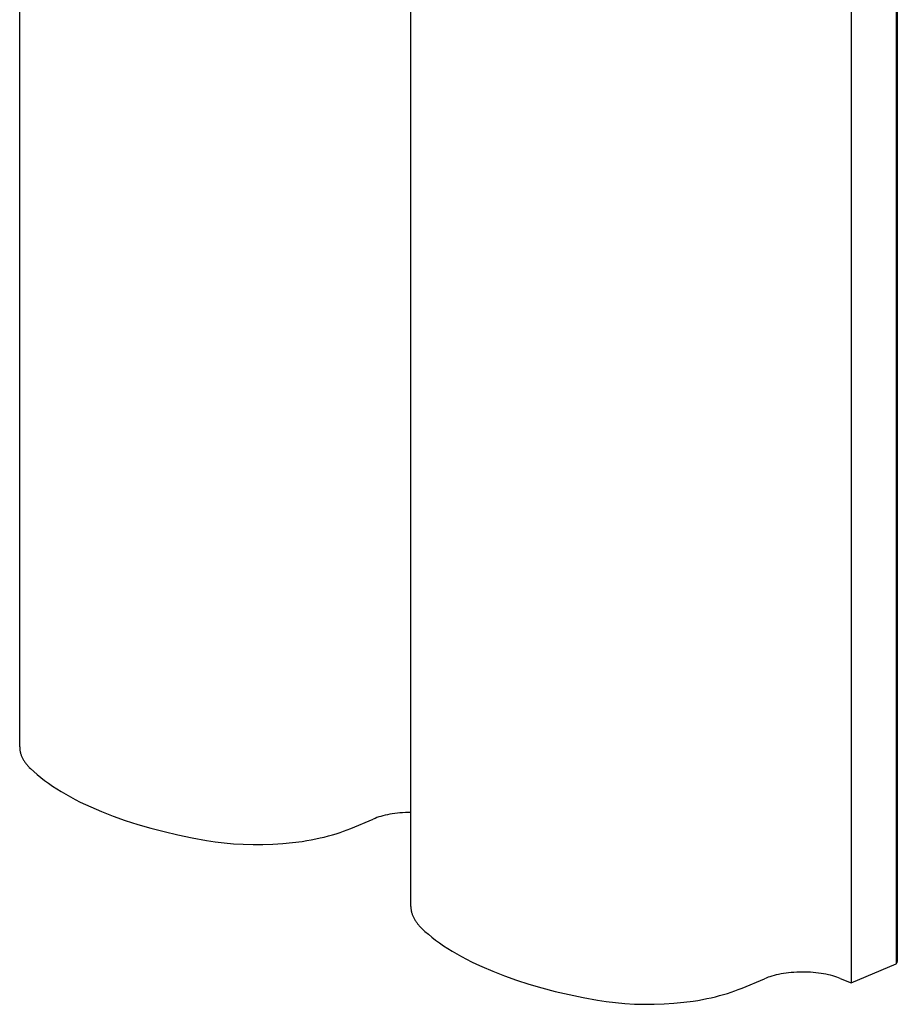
# Model space of a CAD drawing. Header units: millimetres. Extents: x 29324 to 30197, y -10446 to -9394.
# Tile 4 of 8: x 29324 to 29488, y -9762 to -9578. Entities that reach past the tile are written whole.
import ezdxf

# ---------------------------------------------------------------- set-up
doc = ezdxf.new("R2010")
doc.units = ezdxf.units.MM
doc.layers.add('CERAMICA_FERRES', color=7, linetype='Continuous', true_color=0x000000)

msp = doc.modelspace()

# ---------------------------------------------------------------- linework, layer by layer
at = {"layer": 'CERAMICA_FERRES'}
for points in [[(29323.95, -9713.49), (29323.95, -9413.12)], [(29396.96, -9743.29), (29396.96, -9442.92)], [(29487.53, -9453.6), (29487.53, -9753.97)], [(29487.74, -9453.15), (29487.74, -9753.53)], [(29479.1, -9457.14), (29479.1, -9757.51)], [(29323.95, -9713.49), (29323.95, -9713.62), (29323.96, -9713.76), (29323.97, -9713.89), (29323.98, -9714.02), (29324, -9714.16), (29324.03, -9714.29), (29324.05, -9714.42), (29324.08, -9714.56), (29324.12, -9714.69), (29324.16, -9714.82), (29324.2, -9714.95), (29324.25, -9715.08), (29324.3, -9715.21), (29324.36, -9715.34), (29324.42, -9715.47), (29324.48, -9715.6), (29324.55, -9715.72), (29324.62, -9715.85), (29324.69, -9715.98), (29324.77, -9716.1), (29324.85, -9716.23), (29324.94, -9716.35), (29325.03, -9716.47), (29325.12, -9716.6), (29325.22, -9716.72), (29325.32, -9716.84), (29325.42, -9716.96), (29325.52, -9717.07), (29325.63, -9717.19), (29325.74, -9717.31), (29325.98, -9717.54), (29326.58, -9718.09), (29327.21, -9718.64), (29327.87, -9719.19), (29328.57, -9719.73), (29329.3, -9720.26), (29330.06, -9720.79), (29330.86, -9721.3), (29331.68, -9721.81), (29332.53, -9722.32), (29333.41, -9722.81), (29334.32, -9723.29), (29335.25, -9723.77), (29336.21, -9724.23), (29337.2, -9724.69), (29339.24, -9725.56), (29341.39, -9726.39), (29343.63, -9727.19), (29345.97, -9727.94), (29348.4, -9728.64), (29350.91, -9729.29), (29353.48, -9729.9), (29356.12, -9730.45), (29358.81, -9730.94), (29360.42, -9731.19), (29362.11, -9731.4), (29363.86, -9731.56), (29365.66, -9731.66), (29367.5, -9731.72), (29369.35, -9731.71), (29371.21, -9731.65), (29373.05, -9731.53), (29374.87, -9731.35), (29376.65, -9731.11), (29377.51, -9730.97), (29378.36, -9730.82), (29379.2, -9730.66), (29380.01, -9730.48), (29380.8, -9730.3), (29381.57, -9730.1), (29382.32, -9729.89), (29383.04, -9729.68), (29383.74, -9729.45), (29384.41, -9729.22), (29385.06, -9728.98), (29385.75, -9728.7)], [(29396.96, -9725.7), (29396.44, -9725.71), (29395.93, -9725.73), (29395.42, -9725.76), (29394.92, -9725.8), (29394.43, -9725.85), (29393.94, -9725.91), (29393.47, -9725.98), (29393.02, -9726.06), (29392.57, -9726.14), (29392.14, -9726.24), (29391.73, -9726.34), (29391.34, -9726.45), (29390.96, -9726.56), (29390.61, -9726.68), (29390.27, -9726.81), (29389.95, -9726.94)], [(29385.75, -9728.7), (29389.95, -9726.94)], [(29396.96, -9743.29), (29396.96, -9743.42), (29396.97, -9743.56), (29396.98, -9743.69), (29396.99, -9743.83), (29397.01, -9743.96), (29397.03, -9744.09), (29397.06, -9744.23), (29397.09, -9744.36), (29397.13, -9744.49), (29397.17, -9744.62), (29397.21, -9744.75), (29397.26, -9744.88), (29397.31, -9745.01), (29397.37, -9745.14), (29397.43, -9745.27), (29397.49, -9745.4), (29397.56, -9745.53), (29397.63, -9745.65), (29397.7, -9745.78), (29397.78, -9745.9), (29397.86, -9746.03), (29397.95, -9746.15), (29398.04, -9746.28), (29398.13, -9746.4), (29398.22, -9746.52), (29398.32, -9746.64), (29398.43, -9746.76), (29398.53, -9746.88), (29398.64, -9746.99), (29398.75, -9747.11), (29398.98, -9747.34), (29399.58, -9747.9), (29400.22, -9748.45), (29400.88, -9748.99), (29401.58, -9749.53), (29402.31, -9750.06), (29403.07, -9750.59), (29403.86, -9751.11), (29404.69, -9751.62), (29405.54, -9752.12), (29406.42, -9752.61), (29407.33, -9753.09), (29408.26, -9753.57), (29409.22, -9754.03), (29410.21, -9754.49), (29412.25, -9755.36), (29414.4, -9756.2), (29416.64, -9756.99), (29418.98, -9757.74), (29421.41, -9758.44), (29423.91, -9759.1), (29426.49, -9759.7), (29429.13, -9760.25), (29431.81, -9760.74), (29433.43, -9760.99), (29435.12, -9761.2), (29436.87, -9761.36), (29438.67, -9761.47), (29440.5, -9761.52), (29442.36, -9761.51), (29444.21, -9761.45), (29446.06, -9761.33), (29447.88, -9761.15), (29449.65, -9760.91), (29450.52, -9760.78), (29451.37, -9760.63), (29452.2, -9760.46), (29453.02, -9760.29), (29453.81, -9760.1), (29454.58, -9759.9), (29455.33, -9759.7), (29456.05, -9759.48), (29456.75, -9759.25), (29457.42, -9759.02), (29458.07, -9758.78), (29458.76, -9758.5)], [(29479.1, -9757.51), (29487.53, -9753.97)], [(29487.53, -9753.97), (29487.55, -9753.95), (29487.58, -9753.92), (29487.6, -9753.89), (29487.62, -9753.86), (29487.64, -9753.83), (29487.65, -9753.81), (29487.66, -9753.8), (29487.66, -9753.79), (29487.67, -9753.77), (29487.68, -9753.76), (29487.69, -9753.74), (29487.69, -9753.73), (29487.7, -9753.71), (29487.71, -9753.7), (29487.71, -9753.69), (29487.72, -9753.67), (29487.72, -9753.66), (29487.72, -9753.64), (29487.73, -9753.63), (29487.73, -9753.62), (29487.73, -9753.6), (29487.74, -9753.59), (29487.74, -9753.58), (29487.74, -9753.56), (29487.74, -9753.55), (29487.74, -9753.54), (29487.74, -9753.53)], [(29477.1, -9756.7), (29476.77, -9756.57), (29476.43, -9756.45), (29476.07, -9756.33), (29475.69, -9756.22), (29475.29, -9756.11), (29474.87, -9756.01), (29474.43, -9755.92), (29473.98, -9755.83), (29473.52, -9755.76), (29473.04, -9755.69), (29472.56, -9755.63), (29472.06, -9755.59), (29471.55, -9755.55), (29471.04, -9755.52), (29470.52, -9755.51), (29470.01, -9755.5), (29469.49, -9755.51), (29468.97, -9755.53), (29468.46, -9755.56), (29467.96, -9755.6), (29467.46, -9755.65), (29466.98, -9755.71), (29466.5, -9755.78), (29466.04, -9755.86), (29465.59, -9755.94), (29465.16, -9756.04), (29464.75, -9756.14), (29464.35, -9756.25), (29463.98, -9756.36), (29463.62, -9756.48), (29463.28, -9756.61), (29462.96, -9756.74)], [(29458.76, -9758.5), (29462.96, -9756.74)], [(29477.1, -9756.7), (29479.1, -9757.51)]]:
    msp.add_lwpolyline(points, dxfattribs=at)

doc.saveas('drawing.dxf')
